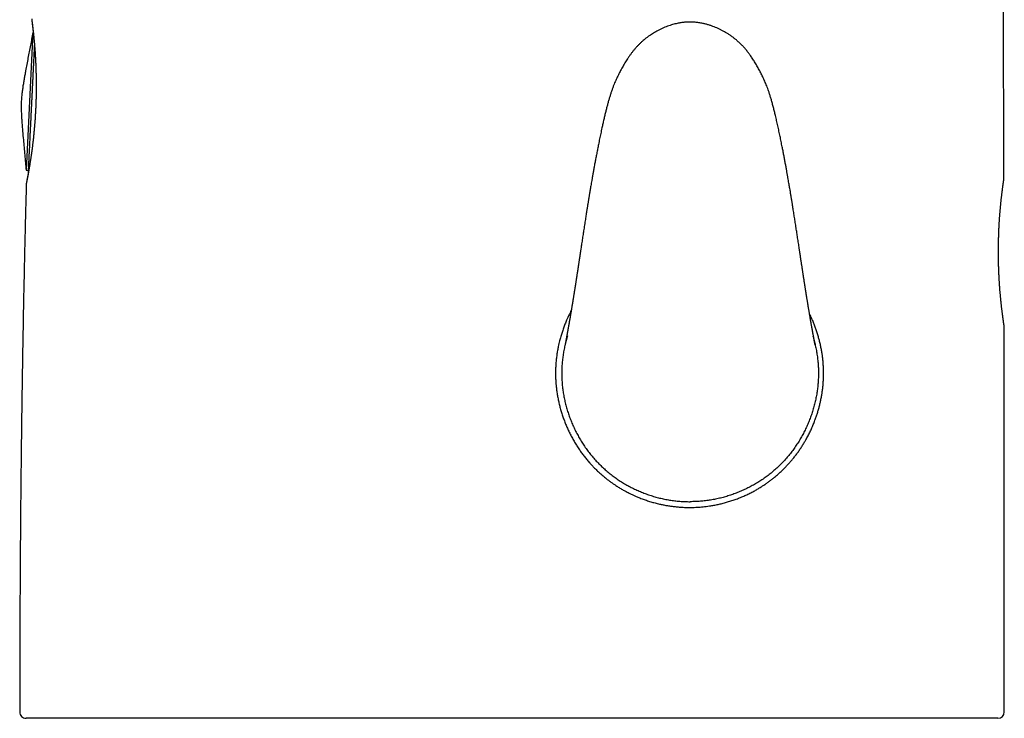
# Model space of a CAD drawing. Header units: millimetres. Extents: x 8 to 694, y 12 to 715.
# Tile 8 of 19: x 177 to 239, y 422 to 466. Entities that reach past the tile are written whole.
import ezdxf

# ---------------------------------------------------------------- set-up
doc = ezdxf.new("R2010")
doc.units = ezdxf.units.MM

msp = doc.modelspace()

# ---------------------------------------------------------------- linework, layer by layer
at = {"color": 7, "linetype": 'Continuous', "lineweight": 30}
for p, q in [((177.919, 464.984), (177.499, 456.387)), ((177.946, 464.983), (177.919, 464.984)), ((177.499, 456.387), (177.627, 456.381)), ((238.572, 455.854), (238.572, 455.854)), ((177.505, 455.52), (177.506, 455.521)), ((238.586, 446.656), (238.586, 446.656))]:
    msp.add_line(p, q, dxfattribs=at)
for centre, radius, start, end in [((177.722, 456.273), 0.1, 177.2, 208.08287), ((177.495, 422.567), 0.4, 179.98625, 269.99959), ((238.2, 422.567), 0.4, 270.0365, 359.99743)]:
    msp.add_arc(centre, radius, start, end, dxfattribs=at)
for points, knots in [([(238.572, 455.854), (238.571, 456.169), (238.57, 456.796), (238.568, 457.715), (238.566, 458.609), (238.565, 459.477), (238.563, 460.334), (238.561, 461.181), (238.559, 462.016), (238.557, 462.841), (238.555, 463.656), (238.553, 464.472), (238.551, 465.291), (238.549, 466.111), (238.547, 466.92), (238.545, 467.718), (238.542, 468.506), (238.54, 469.283), (238.538, 470.05), (238.536, 470.806), (238.533, 471.552), (238.531, 472.288), (238.529, 473.014), (238.526, 473.772), (238.523, 474.561), (238.521, 475.38), (238.518, 476.185), (238.515, 476.958), (238.512, 477.7), (238.51, 478.41), (238.507, 479.109), (238.504, 479.799), (238.501, 480.474), (238.499, 481.135), (238.496, 481.783), (238.493, 482.421), (238.49, 483.089), (238.487, 483.785), (238.484, 484.508), (238.481, 485.219), (238.477, 485.918), (238.474, 486.604), (238.471, 487.278), (238.468, 487.94), (238.464, 488.591), (238.461, 489.229), (238.458, 489.857), (238.454, 490.473), (238.451, 491.067), (238.448, 491.64), (238.445, 492.191), (238.442, 492.733), (238.439, 493.266), (238.436, 493.799), (238.433, 494.334), (238.429, 494.87), (238.426, 495.395), (238.423, 495.911), (238.42, 496.418), (238.417, 496.906), (238.414, 497.376), (238.411, 497.831), (238.408, 498.283), (238.405, 498.734), (238.398, 499.704), (238.388, 501.19), (238.374, 503.006), (238.362, 504.632), (238.35, 506.067), (238.338, 507.493), (238.326, 508.911), (238.315, 510.159), (238.304, 511.237), (238.296, 512.149), (238.287, 513.055), (238.278, 513.957), (238.268, 514.854), (238.26, 515.679), (238.251, 516.435), (238.244, 517.128), (238.236, 517.831), (238.228, 518.544), (238.219, 519.267), (238.21, 519.997), (238.201, 520.736), (238.191, 521.548), (238.18, 522.432), (238.167, 523.39), (238.154, 524.356), (238.14, 525.33), (238.126, 526.329), (238.111, 527.349), (238.095, 528.383), (238.079, 529.409), (238.063, 530.425), (238.046, 531.431), (238.029, 532.389), (238.014, 533.298), (237.998, 534.161), (237.985, 534.858), (237.975, 535.392), (237.968, 535.765), (237.962, 536.089), (237.957, 536.367), (237.952, 536.603), (237.947, 536.848), (237.942, 537.109), (237.937, 537.387), (237.931, 537.682), (237.925, 537.987), (237.918, 538.302), (237.912, 538.627), (237.904, 538.982), (237.896, 539.368), (237.888, 539.787), (237.879, 540.218), (237.869, 540.665), (237.859, 541.127), (237.849, 541.604), (237.838, 542.092), (237.827, 542.593), (237.816, 543.105), (237.804, 543.628), (237.792, 544.163), (237.779, 544.708), (237.766, 545.265), (237.753, 545.832), (237.739, 546.411), (237.725, 547), (237.711, 547.601), (237.697, 548.196), (237.683, 548.784), (237.669, 549.365), (237.654, 549.956), (237.64, 550.558), (237.628, 551.055), (237.621, 551.351), (237.618, 551.444)], [0, 0, 0, 0, 0.0098885, 0.0196531, 0.0288527, 0.0379354, 0.0469026, 0.0557556, 0.0644958, 0.0731247, 0.0816435, 0.0900537, 0.0987491, 0.1073281, 0.1157922, 0.1241429, 0.1323815, 0.1405095, 0.1485283, 0.1564392, 0.1642437, 0.171943, 0.1795385, 0.1870314, 0.1957326, 0.2042952, 0.2127213, 0.221013, 0.2285534, 0.2359823, 0.2433013, 0.2505118, 0.2576153, 0.2644892, 0.2712626, 0.2779369, 0.2845133, 0.2922167, 0.2997853, 0.3072214, 0.314527, 0.3217041, 0.3287547, 0.3356807, 0.3424842, 0.3491669, 0.3557308, 0.3621776, 0.3685091, 0.3743747, 0.3801409, 0.3858091, 0.3913805, 0.3968566, 0.4025619, 0.408163, 0.4136615, 0.4190589, 0.4243566, 0.4295561, 0.4343698, 0.439108, 0.4438322, 0.4485531, 0.4532705, 0.4742787, 0.4951835, 0.5102746, 0.5252887, 0.5402168, 0.5550503, 0.569781, 0.5793666, 0.5889028, 0.5983875, 0.6078188, 0.6171948, 0.6265514, 0.6336865, 0.6409367, 0.6482958, 0.6557575, 0.6633156, 0.6709638, 0.678696, 0.6865062, 0.696426, 0.7064479, 0.7165602, 0.7267521, 0.7370129, 0.7479278, 0.7587549, 0.7694826, 0.7801107, 0.7906392, 0.8010689, 0.8101662, 0.8191891, 0.8281392, 0.8320546, 0.8359565, 0.8398498, 0.8422188, 0.8446864, 0.8472511, 0.8499113, 0.8528897, 0.8559759, 0.859168, 0.8624641, 0.8658622, 0.8693604, 0.8736093, 0.8779915, 0.8825041, 0.8871442, 0.8920076, 0.8969982, 0.9021133, 0.9073506, 0.9127081, 0.9181839, 0.9237767, 0.9294851, 0.9353085, 0.9412466, 0.9472996, 0.953468, 0.959753, 0.9661565, 0.9721324, 0.9782121, 0.9843984, 0.9906946, 0.9971048, 1, 1, 1, 1]), ([(177.854, 465.74), (177.854, 465.74), (177.854, 465.74), (177.854, 465.738), (177.855, 465.733), (177.856, 465.726), (177.857, 465.714), (177.859, 465.699), (177.862, 465.681), (177.865, 465.659), (177.868, 465.634), (177.872, 465.606), (177.876, 465.575), (177.88, 465.541), (177.885, 465.504), (177.89, 465.464), (177.895, 465.421), (177.901, 465.375), (177.907, 465.326), (177.913, 465.274), (177.919, 465.219), (177.926, 465.162), (177.933, 465.101), (177.94, 465.038), (177.947, 464.972), (177.954, 464.904), (177.961, 464.833), (177.969, 464.76), (177.976, 464.684), (177.984, 464.605), (177.992, 464.525), (177.999, 464.441), (178.007, 464.356), (178.014, 464.268), (178.022, 464.178), (178.029, 464.085), (178.037, 463.991), (178.044, 463.894), (178.051, 463.795), (178.058, 463.695), (178.064, 463.594), (178.07, 463.49), (178.076, 463.385), (178.082, 463.278), (178.088, 463.17), (178.093, 463.06), (178.098, 462.949), (178.102, 462.836), (178.106, 462.722), (178.11, 462.607), (178.113, 462.491), (178.116, 462.374), (178.119, 462.255), (178.121, 462.136), (178.123, 462.015), (178.124, 461.895), (178.124, 461.774), (178.125, 461.653), (178.124, 461.531), (178.124, 461.408), (178.122, 461.285), (178.12, 461.161), (178.118, 461.037), (178.115, 460.913), (178.112, 460.789), (178.108, 460.665), (178.104, 460.541), (178.099, 460.417), (178.094, 460.293), (178.088, 460.169), (178.081, 460.046), (178.075, 459.923), (178.067, 459.801), (178.06, 459.679), (178.051, 459.558), (178.043, 459.437), (178.034, 459.316), (178.024, 459.197), (178.014, 459.078), (178.004, 458.96), (177.993, 458.844), (177.982, 458.729), (177.971, 458.615), (177.959, 458.502), (177.948, 458.39), (177.935, 458.28), (177.923, 458.171), (177.91, 458.064), (177.898, 457.958), (177.885, 457.853), (177.871, 457.75), (177.858, 457.649), (177.845, 457.549), (177.831, 457.451), (177.818, 457.356), (177.804, 457.263), (177.791, 457.172), (177.778, 457.083), (177.764, 456.996), (177.751, 456.911), (177.738, 456.828), (177.725, 456.748), (177.712, 456.67), (177.699, 456.594), (177.687, 456.521), (177.675, 456.451), (177.663, 456.383), (177.652, 456.318), (177.64, 456.255), (177.629, 456.195), (177.619, 456.138), (177.609, 456.084), (177.599, 456.032), (177.59, 455.983), (177.581, 455.938), (177.573, 455.895), (177.565, 455.855), (177.558, 455.818), (177.552, 455.784), (177.547, 455.761), (177.544, 455.743), (177.54, 455.726), (177.536, 455.705), (177.531, 455.683), (177.527, 455.663), (177.524, 455.647), (177.521, 455.635), (177.52, 455.626), (177.519, 455.621), (177.518, 455.619), (177.518, 455.62), (177.518, 455.62)], [0, 0, 0, 0, 0.001565, 0.005998, 0.01152, 0.017993, 0.025133, 0.032675, 0.040451, 0.048417, 0.056451, 0.064526, 0.072625, 0.080734, 0.088837, 0.096915, 0.104956, 0.112988, 0.121161, 0.129308, 0.137439, 0.145564, 0.153693, 0.161831, 0.169981, 0.178132, 0.186265, 0.194383, 0.202492, 0.2106, 0.218711, 0.226831, 0.234969, 0.243111, 0.251209, 0.259338, 0.267483, 0.275631, 0.283764, 0.291867, 0.299927, 0.307954, 0.316031, 0.324089, 0.332134, 0.340173, 0.348215, 0.356264, 0.364327, 0.372331, 0.380317, 0.38834, 0.396382, 0.404423, 0.412437, 0.420408, 0.428323, 0.436232, 0.444201, 0.452154, 0.460098, 0.46804, 0.475989, 0.483949, 0.491922, 0.499843, 0.507763, 0.5157, 0.523646, 0.531594, 0.539535, 0.547461, 0.555369, 0.563297, 0.571254, 0.579226, 0.587207, 0.595194, 0.603181, 0.611164, 0.619134, 0.627109, 0.635095, 0.643078, 0.651063, 0.659057, 0.667067, 0.675101, 0.683168, 0.691182, 0.699239, 0.707336, 0.715455, 0.723578, 0.73168, 0.739743, 0.747753, 0.75584, 0.763944, 0.772044, 0.780146, 0.788256, 0.796382, 0.80453, 0.812708, 0.820808, 0.828928, 0.837076, 0.845239, 0.853403, 0.861553, 0.869675, 0.877764, 0.885919, 0.894044, 0.90216, 0.910276, 0.918397, 0.926534, 0.934266, 0.936698, 0.940968, 0.948998, 0.956986, 0.964929, 0.972811, 0.980599, 0.988208, 0.994277, 0.999151, 1, 1, 1, 1]), ([(177.848, 465.839), (177.848, 465.838), (177.847, 465.832), (177.847, 465.822), (177.847, 465.81), (177.848, 465.8), (177.848, 465.792), (177.848, 465.786), (177.849, 465.78), (177.849, 465.775), (177.85, 465.77), (177.85, 465.765), (177.851, 465.761), (177.851, 465.754), (177.852, 465.746), (177.854, 465.734), (177.856, 465.718), (177.858, 465.7), (177.861, 465.678), (177.864, 465.654), (177.867, 465.627), (177.871, 465.597), (177.875, 465.564), (177.879, 465.527), (177.884, 465.488), (177.889, 465.446), (177.894, 465.401), (177.9, 465.353), (177.906, 465.303), (177.912, 465.25), (177.918, 465.194), (177.925, 465.135), (177.932, 465.073), (177.937, 465.022), (177.941, 464.991), (177.942, 464.983)], [0, 0, 0, 0, 0.001296, 0.006757, 0.011432, 0.015745, 0.020091, 0.024769, 0.030155, 0.036733, 0.045148, 0.056373, 0.072078, 0.095838, 0.134744, 0.180961, 0.225214, 0.272108, 0.317669, 0.362553, 0.406981, 0.451048, 0.495445, 0.540027, 0.584617, 0.629192, 0.673699, 0.718081, 0.762278, 0.806233, 0.850301, 0.894755, 0.939094, 0.98337, 1, 1, 1, 1]), ([(218.972, 465.643), (218.949, 465.643), (218.906, 465.642), (218.846, 465.641), (218.797, 465.639), (218.754, 465.636), (218.714, 465.634), (218.657, 465.629), (218.585, 465.622), (218.492, 465.611), (218.392, 465.597), (218.28, 465.578), (218.157, 465.553), (218.022, 465.522), (217.877, 465.482), (217.725, 465.435), (217.566, 465.38), (217.399, 465.315), (217.23, 465.242), (217.063, 465.163), (216.906, 465.081), (216.759, 464.998), (216.621, 464.915), (216.485, 464.827), (216.35, 464.733), (216.218, 464.635), (216.096, 464.536), (215.972, 464.429), (215.848, 464.313), (215.722, 464.187), (215.603, 464.058), (215.487, 463.923), (215.375, 463.784), (215.266, 463.64), (215.159, 463.491), (215.035, 463.307), (214.896, 463.086), (214.744, 462.824), (214.597, 462.551), (214.48, 462.32), (214.39, 462.132), (214.324, 461.987), (214.258, 461.834), (214.192, 461.671), (214.126, 461.496), (214.062, 461.313), (213.999, 461.124), (213.938, 460.929), (213.878, 460.723), (213.818, 460.507), (213.758, 460.281), (213.698, 460.045), (213.639, 459.8), (213.58, 459.548), (213.521, 459.291), (213.458, 459.004), (213.39, 458.687), (213.318, 458.345), (213.253, 458.021), (213.192, 457.716), (213.137, 457.433), (213.085, 457.158), (213.035, 456.892), (212.988, 456.637), (212.944, 456.394), (212.903, 456.165), (212.864, 455.948), (212.83, 455.752), (212.8, 455.578), (212.774, 455.424), (212.749, 455.279), (212.726, 455.144), (212.705, 455.019), (212.686, 454.907), (212.67, 454.805), (212.655, 454.716), (212.642, 454.636), (212.63, 454.564), (212.619, 454.497), (212.608, 454.428), (212.595, 454.351), (212.581, 454.262), (212.565, 454.164), (212.548, 454.058), (212.53, 453.944), (212.51, 453.822), (212.489, 453.689), (212.467, 453.545), (212.442, 453.391), (212.417, 453.227), (212.39, 453.053), (212.361, 452.87), (212.334, 452.694), (212.309, 452.528), (212.285, 452.373), (212.26, 452.212), (212.235, 452.047), (212.21, 451.882), (212.185, 451.719), (212.162, 451.562), (212.143, 451.438), (212.129, 451.349), (212.121, 451.295), (212.115, 451.252), (212.11, 451.221), (212.106, 451.195), (212.102, 451.168), (212.097, 451.135), (212.091, 451.094), (212.083, 451.044), (212.075, 450.988), (212.066, 450.928), (212.057, 450.868), (212.048, 450.81), (212.039, 450.755), (212.029, 450.683), (212.016, 450.599), (212.001, 450.501), (211.989, 450.425), (211.981, 450.368), (211.976, 450.333), (211.971, 450.305), (211.967, 450.28), (211.963, 450.249), (211.957, 450.209), (211.949, 450.157), (211.94, 450.097), (211.93, 450.031), (211.919, 449.96), (211.907, 449.884), (211.897, 449.817), (211.888, 449.761), (211.882, 449.72), (211.877, 449.686), (211.873, 449.661), (211.87, 449.644), (211.868, 449.628), (211.865, 449.609), (211.861, 449.583), (211.853, 449.534), (211.843, 449.467), (211.831, 449.388), (211.821, 449.322), (211.812, 449.268), (211.805, 449.224), (211.799, 449.184), (211.794, 449.15), (211.789, 449.117), (211.783, 449.081), (211.776, 449.037), (211.767, 448.984), (211.758, 448.923), (211.749, 448.864), (211.74, 448.808), (211.732, 448.758), (211.725, 448.715), (211.718, 448.67), (211.709, 448.617), (211.699, 448.551), (211.687, 448.476), (211.674, 448.4), (211.662, 448.324), (211.65, 448.252), (211.639, 448.181), (211.627, 448.113), (211.618, 448.056), (211.61, 448.009), (211.604, 447.971), (211.598, 447.932), (211.59, 447.889), (211.582, 447.837), (211.572, 447.777), (211.561, 447.711), (211.55, 447.646), (211.539, 447.581), (211.528, 447.517), (211.517, 447.453), (211.506, 447.388), (211.496, 447.325), (211.486, 447.269), (211.478, 447.223), (211.471, 447.184), (211.465, 447.149), (211.459, 447.115), (211.453, 447.079), (211.446, 447.038), (211.438, 446.989), (211.428, 446.936), (211.419, 446.881), (211.409, 446.827), (211.401, 446.779), (211.393, 446.733), (211.384, 446.686), (211.375, 446.634), (211.365, 446.579), (211.356, 446.527), (211.348, 446.481), (211.34, 446.435), (211.331, 446.387), (211.321, 446.334), (211.312, 446.282), (211.303, 446.234), (211.296, 446.192), (211.288, 446.151), (211.281, 446.111), (211.273, 446.068), (211.265, 446.024), (211.257, 445.981), (211.249, 445.939), (211.241, 445.897), (211.235, 445.863), (211.23, 445.836), (211.226, 445.819), (211.223, 445.802), (211.22, 445.783), (211.216, 445.764), (211.213, 445.746), (211.21, 445.731), (211.207, 445.719), (211.205, 445.705), (211.202, 445.689), (211.199, 445.674), (211.196, 445.659), (211.194, 445.647), (211.191, 445.634), (211.189, 445.621), (211.186, 445.606), (211.183, 445.591), (211.18, 445.579), (211.178, 445.569), (211.177, 445.56), (211.175, 445.551), (211.173, 445.543), (211.172, 445.534), (211.17, 445.526), (211.169, 445.519), (211.167, 445.513), (211.166, 445.508), (211.165, 445.502), (211.164, 445.496), (211.163, 445.493), (211.163, 445.49), (211.163, 445.49), (211.163, 445.49)], [0, 0, 0, 0, 0.002841, 0.00522, 0.007139, 0.008792, 0.010415, 0.012008, 0.015649, 0.019131, 0.023334, 0.027902, 0.032828, 0.038493, 0.044546, 0.050971, 0.057747, 0.064849, 0.072553, 0.079985, 0.087106, 0.093905, 0.100383, 0.106566, 0.113511, 0.120124, 0.126441, 0.132493, 0.139855, 0.146934, 0.154001, 0.161113, 0.168298, 0.175574, 0.182948, 0.19042, 0.202368, 0.214568, 0.227017, 0.239711, 0.245884, 0.252257, 0.258925, 0.265988, 0.273543, 0.281507, 0.28937, 0.297604, 0.30623, 0.315257, 0.324684, 0.334505, 0.344681, 0.355132, 0.365778, 0.376546, 0.390719, 0.40485, 0.418816, 0.430716, 0.442348, 0.453654, 0.464585, 0.475095, 0.48497, 0.494369, 0.503262, 0.511628, 0.518319, 0.524627, 0.530544, 0.53606, 0.541167, 0.545859, 0.549897, 0.553555, 0.556831, 0.55974, 0.562393, 0.565008, 0.568182, 0.571846, 0.575841, 0.580169, 0.58483, 0.589825, 0.595154, 0.601096, 0.607404, 0.614096, 0.621185, 0.628668, 0.636536, 0.642687, 0.649046, 0.65561, 0.662373, 0.669278, 0.67597, 0.682382, 0.688508, 0.691158, 0.693362, 0.695123, 0.696441, 0.697254, 0.698317, 0.69969, 0.701372, 0.703405, 0.705756, 0.708311, 0.710784, 0.71316, 0.715439, 0.717622, 0.721929, 0.725882, 0.729666, 0.731387, 0.73285, 0.733958, 0.734869, 0.735992, 0.737762, 0.739906, 0.742413, 0.745157, 0.748093, 0.751218, 0.754529, 0.756424, 0.758191, 0.759624, 0.760725, 0.761248, 0.76182, 0.762636, 0.763695, 0.764989, 0.768793, 0.772092, 0.774895, 0.776992, 0.778837, 0.780485, 0.781939, 0.783202, 0.784562, 0.786455, 0.788781, 0.791338, 0.794058, 0.796307, 0.798477, 0.800301, 0.801778, 0.804209, 0.80704, 0.810244, 0.81379, 0.816817, 0.819988, 0.823087, 0.826036, 0.828789, 0.830616, 0.832143, 0.833777, 0.835667, 0.83777, 0.840656, 0.843628, 0.846504, 0.849372, 0.852294, 0.855174, 0.858031, 0.861238, 0.86373, 0.865836, 0.867623, 0.869226, 0.870705, 0.872402, 0.87437, 0.876568, 0.879306, 0.88204, 0.884682, 0.887159, 0.889273, 0.891533, 0.894279, 0.897267, 0.900044, 0.902429, 0.904735, 0.907461, 0.910474, 0.913517, 0.916367, 0.918911, 0.921181, 0.923805, 0.92672, 0.929362, 0.932338, 0.935521, 0.938253, 0.941708, 0.943256, 0.944546, 0.945938, 0.947506, 0.949296, 0.951002, 0.952334, 0.953502, 0.954761, 0.956407, 0.958322, 0.959895, 0.961165, 0.962732, 0.964447, 0.966487, 0.968845, 0.970813, 0.972411, 0.973938, 0.975496, 0.977222, 0.979306, 0.981419, 0.983374, 0.985041, 0.986764, 0.989379, 0.992119, 0.995271, 0.997806, 1, 1, 1, 1]), ([(226.782, 445.49), (226.782, 445.49), (226.782, 445.49), (226.782, 445.492), (226.781, 445.495), (226.78, 445.499), (226.779, 445.503), (226.779, 445.506), (226.778, 445.511), (226.777, 445.515), (226.776, 445.521), (226.774, 445.528), (226.773, 445.536), (226.771, 445.544), (226.77, 445.551), (226.768, 445.559), (226.767, 445.565), (226.765, 445.573), (226.764, 445.582), (226.762, 445.592), (226.759, 445.605), (226.757, 445.617), (226.754, 445.629), (226.752, 445.641), (226.75, 445.654), (226.747, 445.67), (226.743, 445.688), (226.74, 445.704), (226.737, 445.718), (226.735, 445.73), (226.732, 445.744), (226.729, 445.76), (226.726, 445.777), (226.723, 445.794), (226.72, 445.81), (226.717, 445.824), (226.715, 445.839), (226.709, 445.868), (226.702, 445.907), (226.691, 445.963), (226.682, 446.016), (226.671, 446.075), (226.661, 446.125), (226.653, 446.169), (226.647, 446.206), (226.639, 446.247), (226.631, 446.292), (226.622, 446.34), (226.613, 446.389), (226.605, 446.437), (226.597, 446.483), (226.588, 446.53), (226.579, 446.583), (226.568, 446.64), (226.559, 446.695), (226.549, 446.747), (226.541, 446.797), (226.531, 446.85), (226.522, 446.905), (226.512, 446.96), (226.503, 447.014), (226.494, 447.064), (226.487, 447.107), (226.479, 447.149), (226.472, 447.195), (226.462, 447.251), (226.451, 447.317), (226.439, 447.387), (226.427, 447.456), (226.415, 447.527), (226.402, 447.602), (226.389, 447.682), (226.375, 447.763), (226.363, 447.834), (226.354, 447.893), (226.346, 447.937), (226.34, 447.978), (226.333, 448.018), (226.325, 448.064), (226.317, 448.116), (226.305, 448.189), (226.29, 448.28), (226.273, 448.386), (226.259, 448.471), (226.249, 448.534), (226.242, 448.576), (226.236, 448.616), (226.23, 448.652), (226.224, 448.689), (226.218, 448.729), (226.21, 448.776), (226.202, 448.828), (226.194, 448.88), (226.186, 448.931), (226.177, 448.983), (226.169, 449.034), (226.162, 449.08), (226.156, 449.119), (226.15, 449.154), (226.144, 449.193), (226.138, 449.236), (226.13, 449.286), (226.121, 449.344), (226.112, 449.398), (226.105, 449.444), (226.1, 449.48), (226.094, 449.519), (226.088, 449.558), (226.082, 449.593), (226.078, 449.621), (226.075, 449.642), (226.072, 449.661), (226.068, 449.683), (226.064, 449.714), (226.058, 449.751), (226.052, 449.792), (226.045, 449.834), (226.039, 449.875), (226.031, 449.926), (226.022, 449.987), (226.011, 450.056), (226.002, 450.12), (225.993, 450.177), (225.986, 450.223), (225.981, 450.258), (225.977, 450.285), (225.973, 450.31), (225.968, 450.34), (225.96, 450.393), (225.948, 450.471), (225.933, 450.571), (225.917, 450.68), (225.902, 450.777), (225.889, 450.86), (225.879, 450.927), (225.869, 450.993), (225.86, 451.055), (225.852, 451.108), (225.845, 451.151), (225.84, 451.184), (225.836, 451.213), (225.832, 451.242), (225.826, 451.279), (225.819, 451.326), (225.81, 451.382), (225.801, 451.446), (225.786, 451.542), (225.767, 451.67), (225.742, 451.831), (225.717, 451.997), (225.692, 452.162), (225.667, 452.324), (225.643, 452.482), (225.62, 452.634), (225.595, 452.792), (225.57, 452.957), (225.544, 453.126), (225.519, 453.286), (225.495, 453.438), (225.471, 453.592), (225.446, 453.748), (225.421, 453.904), (225.399, 454.047), (225.38, 454.163), (225.365, 454.256), (225.354, 454.326), (225.343, 454.39), (225.334, 454.447), (225.324, 454.505), (225.314, 454.57), (225.301, 454.647), (225.287, 454.734), (225.271, 454.831), (225.253, 454.939), (225.234, 455.055), (225.213, 455.177), (225.191, 455.307), (225.168, 455.445), (225.142, 455.591), (225.114, 455.757), (225.081, 455.943), (225.044, 456.151), (225.005, 456.369), (224.964, 456.599), (224.92, 456.837), (224.874, 457.082), (224.826, 457.334), (224.776, 457.593), (224.721, 457.875), (224.66, 458.18), (224.593, 458.506), (224.524, 458.833), (224.453, 459.16), (224.38, 459.483), (224.31, 459.784), (224.243, 460.062), (224.178, 460.313), (224.114, 460.554), (224.05, 460.783), (223.985, 460.999), (223.92, 461.205), (223.855, 461.394), (223.792, 461.567), (223.731, 461.726), (223.67, 461.874), (223.608, 462.015), (223.547, 462.148), (223.463, 462.323), (223.355, 462.537), (223.22, 462.789), (223.08, 463.034), (222.934, 463.27), (222.79, 463.486), (222.649, 463.681), (222.513, 463.857), (222.371, 464.026), (222.222, 464.188), (222.066, 464.344), (221.909, 464.485), (221.753, 464.614), (221.597, 464.732), (221.432, 464.846), (221.269, 464.949), (221.112, 465.04), (220.96, 465.122), (220.801, 465.202), (220.638, 465.276), (220.473, 465.344), (220.305, 465.407), (220.131, 465.464), (219.949, 465.516), (219.783, 465.555), (219.637, 465.583), (219.517, 465.603), (219.404, 465.618), (219.305, 465.628), (219.22, 465.635), (219.142, 465.639), (219.06, 465.642), (219.003, 465.643), (218.972, 465.643)], [0, 0, 0, 0, 0.0020976, 0.0046281, 0.0070447, 0.0092114, 0.0108014, 0.0123404, 0.0139865, 0.0155568, 0.0172016, 0.0190826, 0.0210441, 0.022951, 0.0245286, 0.0258008, 0.0270424, 0.0283121, 0.029669, 0.0313619, 0.0332991, 0.0350173, 0.0366439, 0.038054, 0.0395135, 0.0412425, 0.0434954, 0.0451634, 0.0464346, 0.0476054, 0.0488042, 0.0503065, 0.0519864, 0.0534115, 0.0546778, 0.0558426, 0.0569655, 0.0583378, 0.0625835, 0.0660326, 0.0702849, 0.0736271, 0.0776062, 0.0797979, 0.0819393, 0.084365, 0.0870392, 0.089833, 0.0925908, 0.0953434, 0.0976651, 0.1001024, 0.102933, 0.1059736, 0.10897, 0.1113554, 0.1138807, 0.1164409, 0.1191353, 0.1218906, 0.1245461, 0.1269143, 0.1289453, 0.1306578, 0.1328177, 0.1353628, 0.1385618, 0.1419355, 0.1449309, 0.1479539, 0.1515517, 0.155078, 0.1587202, 0.1622992, 0.1644976, 0.1664523, 0.1681247, 0.1697771, 0.1717841, 0.1740967, 0.1765246, 0.181238, 0.1859014, 0.1901794, 0.1921328, 0.1939545, 0.1956336, 0.1971649, 0.1985844, 0.2002958, 0.2022809, 0.2045736, 0.2068242, 0.2089723, 0.211016, 0.2134094, 0.2153613, 0.2168443, 0.2182367, 0.2198571, 0.2216731, 0.2237156, 0.226115, 0.2289608, 0.2303826, 0.2318963, 0.2335027, 0.2352027, 0.2367716, 0.2379312, 0.2387099, 0.2393715, 0.2402363, 0.241533, 0.243122, 0.2449003, 0.2466389, 0.2483292, 0.2499707, 0.25302, 0.2558794, 0.2585455, 0.2609203, 0.262924, 0.2642358, 0.2653148, 0.2662225, 0.2673984, 0.2689297, 0.2728528, 0.2769536, 0.2813752, 0.286269, 0.288895, 0.2916413, 0.2944816, 0.2970463, 0.2992158, 0.3009875, 0.3023595, 0.3033414, 0.3044778, 0.3060005, 0.307911, 0.3102111, 0.3128896, 0.3157135, 0.3220427, 0.328651, 0.3355272, 0.3423514, 0.3489782, 0.355402, 0.361618, 0.3676221, 0.374864, 0.3817593, 0.3883033, 0.3944938, 0.4003509, 0.4072136, 0.4135662, 0.4194092, 0.4247442, 0.4278383, 0.4307329, 0.4333855, 0.4356828, 0.4376642, 0.4404931, 0.4436191, 0.4471657, 0.4511423, 0.4555444, 0.4603668, 0.4652927, 0.4705803, 0.4762227, 0.4822125, 0.4885412, 0.496557, 0.5050575, 0.5140236, 0.5234302, 0.5332487, 0.5432617, 0.5536067, 0.5642455, 0.5751356, 0.5883619, 0.6017881, 0.6153141, 0.628828, 0.6422048, 0.6553057, 0.6661994, 0.6766803, 0.6867074, 0.6962735, 0.7053819, 0.7140475, 0.7222982, 0.7295291, 0.7363631, 0.7428084, 0.7489461, 0.7548548, 0.7606103, 0.7722928, 0.7838168, 0.7951772, 0.8063702, 0.8173957, 0.8264593, 0.8354149, 0.8442803, 0.8531052, 0.8619482, 0.8709049, 0.8785762, 0.8864238, 0.8944878, 0.9028085, 0.9095527, 0.9164846, 0.9236249, 0.931044, 0.9380238, 0.9452195, 0.9526243, 0.9602326, 0.9680067, 0.9732237, 0.9781294, 0.9827165, 0.9869789, 0.9900963, 0.993062, 0.9963287, 1, 1, 1, 1]), ([(177.919, 464.984), (177.868, 464.719), (177.765, 464.189), (177.613, 463.394), (177.496, 462.775), (177.415, 462.33), (177.368, 462.062), (177.322, 461.793), (177.28, 461.524), (177.242, 461.254), (177.211, 460.983), (177.199, 460.802), (177.194, 460.711)], [0, 0, 0, 0, 0.186668, 0.373337, 0.560005, 0.622863, 0.68572, 0.748578, 0.811438, 0.8743, 0.937149, 1, 1, 1, 1]), ([(178.013, 464.279), (178.013, 464.265), (178.01, 464.207), (178.004, 464.097), (177.997, 463.95), (177.99, 463.804), (177.983, 463.662), (177.977, 463.526), (177.97, 463.385), (177.962, 463.239), (177.956, 463.104), (177.95, 462.981), (177.945, 462.872), (177.939, 462.761), (177.934, 462.648), (177.928, 462.534), (177.922, 462.418), (177.915, 462.266), (177.906, 462.077), (177.895, 461.85), (177.883, 461.621), (177.872, 461.389), (177.861, 461.154), (177.849, 460.918), (177.837, 460.681), (177.826, 460.446), (177.815, 460.214), (177.803, 459.985), (177.794, 459.793), (177.786, 459.64), (177.781, 459.522), (177.775, 459.405), (177.769, 459.289), (177.764, 459.174), (177.757, 459.042), (177.75, 458.895), (177.742, 458.734), (177.734, 458.576), (177.727, 458.421), (177.719, 458.256), (177.71, 458.083), (177.702, 457.903), (177.693, 457.731), (177.686, 457.577), (177.679, 457.44), (177.673, 457.32), (177.667, 457.206), (177.662, 457.097), (177.658, 457.005), (177.654, 456.927), (177.651, 456.862), (177.648, 456.8), (177.645, 456.742), (177.642, 456.687), (177.639, 456.635), (177.636, 456.572), (177.633, 456.503), (177.63, 456.434), (177.627, 456.377), (177.625, 456.332), (177.623, 456.301), (177.622, 456.281), (177.622, 456.279), (177.622, 456.278)], [0, 0, 0, 0, 0.007104, 0.027471, 0.04785, 0.068295, 0.084628, 0.100927, 0.11722, 0.133534, 0.149898, 0.161325, 0.172732, 0.184129, 0.195525, 0.206929, 0.218352, 0.229802, 0.251241, 0.272528, 0.293725, 0.314894, 0.336099, 0.357401, 0.378863, 0.399875, 0.42074, 0.441516, 0.462261, 0.473137, 0.484029, 0.494946, 0.505897, 0.516888, 0.52793, 0.543922, 0.559881, 0.575835, 0.59181, 0.607832, 0.628241, 0.648608, 0.668986, 0.689432, 0.705765, 0.722064, 0.738356, 0.754671, 0.771035, 0.782462, 0.793869, 0.805266, 0.816662, 0.828066, 0.839489, 0.850939, 0.872378, 0.893665, 0.914862, 0.936031, 0.957236, 0.978538, 1, 1, 1, 1]), ([(177.194, 460.711), (177.19, 460.62), (177.184, 460.439), (177.188, 460.167), (177.2, 459.895), (177.216, 459.624), (177.241, 459.265), (177.277, 458.82), (177.335, 458.148), (177.41, 457.337), (177.469, 456.704), (177.499, 456.387)], [0, 0, 0, 0, 0.062714, 0.125426, 0.188151, 0.250873, 0.313594, 0.436795, 0.559996, 0.779998, 1, 1, 1, 1]), ([(177.632, 456.232), (177.632, 456.23), (177.627, 456.207), (177.62, 456.166), (177.61, 456.109), (177.6, 456.056), (177.591, 456.005), (177.582, 455.958), (177.573, 455.913), (177.566, 455.871), (177.558, 455.833), (177.551, 455.797), (177.545, 455.764), (177.539, 455.734), (177.534, 455.707), (177.529, 455.682), (177.525, 455.661), (177.522, 455.642), (177.519, 455.626), (177.516, 455.613), (177.514, 455.603), (177.513, 455.596), (177.512, 455.59), (177.511, 455.585), (177.51, 455.58), (177.51, 455.574), (177.509, 455.567), (177.508, 455.558), (177.507, 455.547), (177.506, 455.535), (177.505, 455.525), (177.505, 455.52)], [0, 0, 0, 0, 0.006123, 0.055074, 0.104213, 0.153441, 0.202652, 0.251728, 0.300583, 0.349288, 0.398179, 0.447031, 0.495907, 0.544869, 0.594012, 0.643467, 0.693431, 0.744204, 0.79393, 0.845119, 0.899864, 0.928939, 0.947472, 0.957521, 0.965626, 0.972242, 0.977918, 0.98317, 0.988378, 0.993985, 1, 1, 1, 1]), ([(238.397, 454.449), (238.4, 454.473), (238.405, 454.524), (238.414, 454.6), (238.423, 454.679), (238.431, 454.755), (238.44, 454.829), (238.449, 454.901), (238.457, 454.971), (238.465, 455.037), (238.473, 455.101), (238.481, 455.162), (238.489, 455.22), (238.496, 455.276), (238.503, 455.329), (238.51, 455.38), (238.517, 455.427), (238.523, 455.472), (238.529, 455.514), (238.534, 455.553), (238.539, 455.589), (238.544, 455.622), (238.548, 455.653), (238.552, 455.68), (238.556, 455.704), (238.559, 455.725), (238.561, 455.743), (238.563, 455.759), (238.565, 455.772), (238.567, 455.781), (238.568, 455.789), (238.568, 455.794), (238.569, 455.8), (238.569, 455.805), (238.57, 455.811), (238.571, 455.819), (238.571, 455.828), (238.572, 455.839), (238.572, 455.848), (238.572, 455.854), (238.572, 455.854)], [0, 0, 0, 0, 0.027972, 0.060928, 0.094163, 0.127537, 0.161002, 0.19451, 0.228006, 0.261432, 0.294741, 0.327896, 0.361131, 0.394338, 0.427707, 0.461196, 0.494764, 0.528371, 0.56198, 0.595549, 0.629058, 0.6625, 0.696132, 0.729574, 0.763027, 0.796565, 0.830326, 0.864569, 0.899902, 0.938403, 0.954613, 0.965651, 0.972806, 0.978574, 0.98331, 0.98741, 0.991245, 0.99507, 0.999232, 1, 1, 1, 1]), ([(177.505, 455.521), (177.498, 455.263), (177.483, 454.704), (177.461, 453.838), (177.438, 452.921), (177.416, 451.991), (177.394, 451.047), (177.374, 450.138), (177.355, 449.263), (177.338, 448.424), (177.322, 447.575), (177.306, 446.715), (177.29, 445.851), (177.275, 444.981), (177.261, 444.107), (177.247, 443.222), (177.233, 442.321), (177.22, 441.403), (177.208, 440.467), (177.196, 439.521), (177.184, 438.563), (177.174, 437.593), (177.164, 436.612), (177.154, 435.619), (177.145, 434.615), (177.137, 433.598), (177.13, 432.569), (177.123, 431.528), (177.117, 430.475), (177.111, 429.409), (177.107, 428.36), (177.103, 427.33), (177.1, 426.319), (177.098, 425.297), (177.096, 424.264), (177.095, 423.353), (177.095, 422.786), (177.095, 422.568)], [0, 0, 0, 0, 0.023495, 0.05095, 0.078792, 0.107027, 0.13566, 0.164697, 0.189856, 0.215317, 0.241084, 0.26716, 0.29355, 0.319776, 0.346312, 0.373159, 0.400323, 0.42837, 0.456753, 0.485476, 0.514544, 0.54396, 0.573727, 0.603851, 0.634334, 0.665182, 0.696398, 0.727986, 0.759952, 0.792298, 0.82503, 0.855376, 0.886053, 0.917065, 0.948414, 0.980105, 1, 1, 1, 1]), ([(238.397, 448.156), (238.395, 448.177), (238.39, 448.226), (238.382, 448.306), (238.373, 448.394), (238.364, 448.484), (238.356, 448.576), (238.348, 448.67), (238.339, 448.766), (238.331, 448.865), (238.323, 448.965), (238.315, 449.067), (238.308, 449.171), (238.301, 449.276), (238.294, 449.382), (238.287, 449.489), (238.281, 449.597), (238.275, 449.706), (238.27, 449.817), (238.264, 449.93), (238.26, 450.044), (238.255, 450.16), (238.251, 450.276), (238.247, 450.394), (238.244, 450.511), (238.241, 450.629), (238.239, 450.747), (238.237, 450.866), (238.235, 450.985), (238.234, 451.105), (238.234, 451.225), (238.234, 451.346), (238.234, 451.466), (238.235, 451.586), (238.236, 451.706), (238.238, 451.825), (238.24, 451.944), (238.243, 452.062), (238.246, 452.179), (238.25, 452.296), (238.254, 452.412), (238.258, 452.527), (238.263, 452.64), (238.268, 452.753), (238.273, 452.864), (238.279, 452.974), (238.285, 453.083), (238.292, 453.191), (238.299, 453.298), (238.306, 453.402), (238.313, 453.505), (238.32, 453.605), (238.328, 453.704), (238.336, 453.801), (238.344, 453.896), (238.352, 453.99), (238.361, 454.081), (238.369, 454.171), (238.378, 454.259), (238.386, 454.344), (238.393, 454.408), (238.397, 454.442), (238.397, 454.449)], [0, 0, 0, 0, 0.012567, 0.029252, 0.045952, 0.062681, 0.079208, 0.095794, 0.112488, 0.129267, 0.146108, 0.162986, 0.179878, 0.196752, 0.213582, 0.230341, 0.247069, 0.263811, 0.28068, 0.297656, 0.314716, 0.331839, 0.349001, 0.366177, 0.383339, 0.400458, 0.417514, 0.434548, 0.451766, 0.468983, 0.486213, 0.503473, 0.520789, 0.537996, 0.555282, 0.572575, 0.589782, 0.606851, 0.624037, 0.64123, 0.658341, 0.67539, 0.692396, 0.709376, 0.72635, 0.743334, 0.760342, 0.777392, 0.79442, 0.811322, 0.828147, 0.844912, 0.861636, 0.878337, 0.895033, 0.911738, 0.928468, 0.945241, 0.962073, 0.978824, 0.995524, 1, 1, 1, 1]), ([(238.586, 446.656), (238.586, 446.657), (238.586, 446.663), (238.586, 446.671), (238.585, 446.682), (238.585, 446.691), (238.584, 446.698), (238.584, 446.704), (238.583, 446.709), (238.582, 446.714), (238.582, 446.719), (238.581, 446.724), (238.58, 446.73), (238.579, 446.738), (238.578, 446.749), (238.575, 446.764), (238.573, 446.783), (238.57, 446.804), (238.566, 446.828), (238.562, 446.855), (238.558, 446.884), (238.553, 446.917), (238.548, 446.952), (238.543, 446.99), (238.537, 447.031), (238.531, 447.076), (238.524, 447.123), (238.517, 447.173), (238.51, 447.225), (238.503, 447.281), (238.495, 447.339), (238.487, 447.4), (238.478, 447.464), (238.47, 447.53), (238.462, 447.598), (238.453, 447.669), (238.444, 447.743), (238.435, 447.819), (238.426, 447.897), (238.417, 447.978), (238.408, 448.061), (238.401, 448.12), (238.398, 448.153), (238.397, 448.156)], [0, 0, 0, 0, 0.000805, 0.004629, 0.008066, 0.011426, 0.014969, 0.01894, 0.023685, 0.02964, 0.037327, 0.047881, 0.06327, 0.088934, 0.122617, 0.155206, 0.189803, 0.223227, 0.256127, 0.288723, 0.321087, 0.353236, 0.385165, 0.416871, 0.449349, 0.481673, 0.513929, 0.546168, 0.578429, 0.610764, 0.64293, 0.675228, 0.707547, 0.739737, 0.771718, 0.803697, 0.835851, 0.867967, 0.900078, 0.932215, 0.964474, 0.996471, 1, 1, 1, 1]), ([(211.548, 447.632), (211.498, 447.535), (211.397, 447.337), (211.268, 447.052), (211.155, 446.779), (211.059, 446.522), (210.971, 446.262), (210.891, 445.999), (210.827, 445.765), (210.778, 445.561), (210.734, 445.358), (210.688, 445.124), (210.646, 444.859), (210.612, 444.592), (210.587, 444.323), (210.571, 444.051), (210.564, 443.777), (210.566, 443.504), (210.577, 443.26), (210.592, 443.046), (210.612, 442.833), (210.641, 442.592), (210.683, 442.322), (210.734, 442.055), (210.793, 441.789), (210.861, 441.523), (210.939, 441.258), (211.025, 440.994), (211.12, 440.733), (211.223, 440.475), (211.334, 440.219), (211.455, 439.966), (211.584, 439.716), (211.721, 439.471), (211.866, 439.23), (212.017, 438.997), (212.173, 438.774), (212.333, 438.558), (212.499, 438.348), (212.654, 438.166), (212.794, 438.01), (212.936, 437.859), (213.1, 437.693), (213.29, 437.514), (213.484, 437.341), (213.619, 437.23), (213.686, 437.175)], [0, 0, 0, 0, 0.028425, 0.057499, 0.081201, 0.104921, 0.128648, 0.152368, 0.17607, 0.191362, 0.206655, 0.22985, 0.253057, 0.276264, 0.299459, 0.323069, 0.346694, 0.370318, 0.393929, 0.409868, 0.425808, 0.449298, 0.472807, 0.496323, 0.519833, 0.543324, 0.567291, 0.591276, 0.615268, 0.639253, 0.66322, 0.687524, 0.711849, 0.73618, 0.760504, 0.784808, 0.80804, 0.831285, 0.85453, 0.877761, 0.893432, 0.909104, 0.93179, 0.954476, 0.977238, 1, 1, 1, 1]), ([(224.189, 437.172), (224.27, 437.238), (224.43, 437.37), (224.662, 437.581), (224.866, 437.779), (225.043, 437.964), (225.195, 438.132), (225.344, 438.306), (225.489, 438.486), (225.631, 438.672), (225.77, 438.864), (225.904, 439.063), (226.035, 439.269), (226.17, 439.495), (226.304, 439.736), (226.435, 439.992), (226.556, 440.248), (226.668, 440.509), (226.767, 440.759), (226.852, 440.997), (226.926, 441.222), (226.994, 441.45), (227.057, 441.682), (227.113, 441.917), (227.162, 442.155), (227.205, 442.397), (227.242, 442.641), (227.271, 442.889), (227.292, 443.14), (227.306, 443.394), (227.312, 443.649), (227.31, 443.902), (227.3, 444.153), (227.283, 444.401), (227.258, 444.649), (227.225, 444.896), (227.185, 445.143), (227.137, 445.389), (227.082, 445.633), (227.02, 445.875), (226.951, 446.117), (226.874, 446.358), (226.791, 446.595), (226.702, 446.828), (226.598, 447.077), (226.508, 447.279), (226.446, 447.401), (226.431, 447.431)], [0, 0, 0, 0, 0.029907, 0.059823, 0.089729, 0.111149, 0.132572, 0.153991, 0.175821, 0.197656, 0.219486, 0.241898, 0.264314, 0.286726, 0.314058, 0.339291, 0.364541, 0.389789, 0.415019, 0.435577, 0.456153, 0.476733, 0.497306, 0.51786, 0.538628, 0.559411, 0.580193, 0.600958, 0.62216, 0.643382, 0.664604, 0.685804, 0.706584, 0.727383, 0.748184, 0.768966, 0.790173, 0.811397, 0.832622, 0.853832, 0.875685, 0.897558, 0.91944, 0.941318, 0.963175, 0.991012, 1, 1, 1, 1]), ([(238.6, 422.567), (238.6, 422.795), (238.6, 423.379), (238.6, 424.317), (238.6, 425.377), (238.6, 426.426), (238.6, 427.465), (238.599, 428.493), (238.599, 429.544), (238.599, 430.617), (238.598, 431.712), (238.598, 432.794), (238.597, 433.865), (238.596, 434.923), (238.596, 435.97), (238.595, 437.005), (238.594, 438.028), (238.594, 439.039), (238.593, 440.034), (238.592, 441.011), (238.591, 441.972), (238.59, 442.922), (238.589, 443.867), (238.588, 444.807), (238.587, 445.737), (238.586, 446.353), (238.586, 446.656)], [0, 0, 0, 0, 0.0283087, 0.0727663, 0.1167717, 0.1603294, 0.2034435, 0.2461186, 0.2883587, 0.3343255, 0.3797768, 0.424718, 0.4691547, 0.5130922, 0.5565358, 0.5994909, 0.6419628, 0.6839565, 0.7254772, 0.765801, 0.8056783, 0.8451137, 0.884112, 0.9233749, 0.9621942, 1, 1, 1, 1]), ([(211.314, 446.052), (211.298, 446.002), (211.251, 445.852), (211.185, 445.598), (211.115, 445.291), (211.057, 444.982), (211.012, 444.67), (210.979, 444.358), (210.959, 444.045), (210.951, 443.731), (210.957, 443.417), (210.975, 443.104), (211.006, 442.791), (211.05, 442.48), (211.106, 442.171), (211.174, 441.864), (211.253, 441.56), (211.345, 441.259), (211.447, 440.962), (211.561, 440.669), (211.687, 440.38), (211.822, 440.097), (211.969, 439.818), (212.126, 439.546), (212.293, 439.28), (212.47, 439.021), (212.658, 438.769), (212.854, 438.525), (213.061, 438.288), (213.276, 438.061), (213.501, 437.842), (213.734, 437.633), (213.975, 437.433), (214.225, 437.243), (214.482, 437.063), (214.746, 436.893), (215.016, 436.733), (215.293, 436.583), (215.576, 436.445), (215.865, 436.317), (216.159, 436.201), (216.457, 436.096), (216.76, 436.002), (217.067, 435.921), (217.378, 435.851), (217.692, 435.794), (218.009, 435.749), (218.328, 435.717), (218.65, 435.697), (218.865, 435.694), (218.972, 435.693)], [0, 0, 0, 0, 0.010522, 0.031559, 0.052585, 0.073597, 0.094596, 0.115581, 0.136554, 0.157517, 0.178476, 0.199436, 0.2204, 0.241371, 0.26235, 0.283337, 0.304333, 0.325335, 0.346342, 0.367351, 0.388361, 0.409368, 0.43037, 0.451364, 0.472349, 0.493323, 0.514285, 0.535236, 0.556175, 0.577106, 0.598032, 0.618959, 0.639892, 0.660835, 0.681792, 0.702768, 0.723764, 0.744783, 0.765829, 0.786903, 0.808008, 0.829147, 0.850324, 0.871541, 0.892804, 0.914117, 0.935485, 0.956917, 0.978419, 1, 1, 1, 1]), ([(226.631, 446.052), (226.646, 446.002), (226.694, 445.852), (226.76, 445.598), (226.83, 445.291), (226.888, 444.982), (226.933, 444.67), (226.966, 444.358), (226.986, 444.045), (226.994, 443.731), (226.988, 443.417), (226.969, 443.104), (226.938, 442.791), (226.895, 442.48), (226.839, 442.171), (226.771, 441.864), (226.691, 441.56), (226.6, 441.259), (226.497, 440.962), (226.383, 440.669), (226.258, 440.38), (226.122, 440.097), (225.976, 439.818), (225.819, 439.546), (225.652, 439.28), (225.474, 439.021), (225.287, 438.769), (225.09, 438.525), (224.884, 438.288), (224.669, 438.061), (224.444, 437.842), (224.211, 437.633), (223.969, 437.433), (223.72, 437.243), (223.463, 437.063), (223.199, 436.893), (222.928, 436.733), (222.651, 436.583), (222.368, 436.445), (222.08, 436.317), (221.786, 436.201), (221.487, 436.096), (221.184, 436.002), (220.877, 435.921), (220.567, 435.851), (220.253, 435.794), (219.936, 435.749), (219.616, 435.717), (219.295, 435.697), (219.08, 435.694), (218.972, 435.693)], [0, 0, 0, 0, 0.0105217, 0.0315592, 0.0525849, 0.0735973, 0.0945958, 0.1155807, 0.1365536, 0.1575173, 0.1784764, 0.199436, 0.2203999, 0.2413707, 0.2623497, 0.2833372, 0.3043327, 0.3253349, 0.3463419, 0.3673515, 0.3883611, 0.4093681, 0.4303701, 0.4513645, 0.4723494, 0.4933233, 0.5142855, 0.5352358, 0.5561753, 0.5771062, 0.5980321, 0.6189589, 0.6398916, 0.6608348, 0.6817925, 0.7027678, 0.7237639, 0.7447834, 0.7658289, 0.7869029, 0.8080081, 0.8291473, 0.8503237, 0.8715411, 0.8928037, 0.9141166, 0.9354854, 0.9569169, 0.9784188, 1, 1, 1, 1]), ([(213.686, 437.175), (213.735, 437.136), (213.833, 437.058), (213.982, 436.947), (214.132, 436.84), (214.301, 436.725), (214.489, 436.603), (214.696, 436.479), (214.878, 436.376), (215.036, 436.291), (215.183, 436.216), (215.346, 436.137), (215.523, 436.056), (215.731, 435.967), (215.97, 435.872), (216.24, 435.776), (216.512, 435.689), (216.784, 435.612), (217.042, 435.549), (217.285, 435.497), (217.513, 435.454), (217.744, 435.418), (217.978, 435.388), (218.19, 435.367), (218.38, 435.353), (218.545, 435.343), (218.699, 435.338), (218.841, 435.335), (218.928, 435.335), (218.972, 435.335)], [0, 0, 0, 0, 0.029366, 0.058762, 0.088164, 0.11754, 0.15746, 0.197404, 0.237332, 0.262742, 0.288153, 0.322206, 0.356267, 0.390322, 0.442068, 0.493816, 0.546139, 0.598463, 0.650916, 0.694215, 0.737519, 0.780818, 0.824386, 0.867952, 0.89724, 0.926533, 0.955818, 0.977909, 1, 1, 1, 1]), ([(218.972, 435.335), (219.03, 435.336), (219.146, 435.337), (219.323, 435.343), (219.503, 435.353), (219.689, 435.367), (219.881, 435.386), (220.079, 435.411), (220.295, 435.443), (220.529, 435.484), (220.786, 435.537), (221.046, 435.6), (221.315, 435.674), (221.585, 435.758), (221.859, 435.853), (222.128, 435.958), (222.392, 436.071), (222.646, 436.19), (222.889, 436.314), (223.11, 436.436), (223.312, 436.556), (223.498, 436.672), (223.68, 436.793), (223.856, 436.916), (224.027, 437.043), (224.135, 437.129), (224.189, 437.172)], [0, 0, 0, 0, 0.032164, 0.064355, 0.096548, 0.128716, 0.163507, 0.198312, 0.233109, 0.276874, 0.321313, 0.368294, 0.415275, 0.464989, 0.514702, 0.565092, 0.61548, 0.664211, 0.712942, 0.759576, 0.799471, 0.83938, 0.879274, 0.919511, 0.959764, 1, 1, 1, 1]), ([(177.725, 422.168), (177.704, 422.168), (177.663, 422.168), (177.612, 422.168), (177.57, 422.168), (177.537, 422.168), (177.513, 422.168), (177.499, 422.168), (177.493, 422.168), (177.495, 422.168), (177.495, 422.168)], [0, 0, 0, 0, 0.141613, 0.283259, 0.424914, 0.566559, 0.708172, 0.850869, 0.9936, 1, 1, 1, 1]), ([(238.199, 422.168), (238.199, 422.168), (238.2, 422.168), (238.191, 422.168), (238.172, 422.168), (238.143, 422.168), (238.102, 422.168), (238.05, 422.168), (237.986, 422.168), (237.911, 422.168), (237.823, 422.168), (237.72, 422.168), (237.602, 422.168), (237.47, 422.168), (237.325, 422.168), (237.167, 422.168), (236.994, 422.168), (236.808, 422.168), (236.609, 422.168), (236.396, 422.168), (236.17, 422.168), (235.931, 422.168), (235.695, 422.168), (235.464, 422.168), (235.242, 422.168), (235.011, 422.168), (234.772, 422.168), (234.509, 422.168), (234.22, 422.168), (233.903, 422.168), (233.575, 422.168), (233.235, 422.168), (232.883, 422.168), (232.52, 422.168), (232.145, 422.168), (231.76, 422.168), (231.363, 422.168), (230.955, 422.168), (230.537, 422.168), (230.135, 422.168), (229.752, 422.168), (229.389, 422.168), (229.019, 422.168), (228.643, 422.168), (228.234, 422.168), (227.791, 422.168), (227.312, 422.168), (226.825, 422.168), (226.328, 422.168), (225.822, 422.168), (225.307, 422.168), (224.785, 422.168), (224.255, 422.168), (223.719, 422.168), (223.177, 422.168), (222.628, 422.168), (222.098, 422.168), (221.59, 422.168), (221.103, 422.168), (220.612, 422.168), (220.117, 422.168), (219.592, 422.168), (219.037, 422.168), (218.45, 422.168), (217.859, 422.168), (217.262, 422.168), (216.659, 422.168), (216.051, 422.168), (215.44, 422.168), (214.823, 422.168), (214.202, 422.168), (213.577, 422.168), (212.95, 422.168), (212.315, 422.168), (211.675, 422.168), (211.028, 422.168), (210.38, 422.168), (209.737, 422.168), (209.099, 422.168), (208.468, 422.168), (207.836, 422.168), (207.203, 422.168), (206.569, 422.168), (205.934, 422.168), (205.299, 422.168), (204.663, 422.168), (204.026, 422.168), (203.388, 422.168), (202.752, 422.168), (202.157, 422.168), (201.604, 422.168), (201.091, 422.168), (200.581, 422.168), (200.072, 422.168), (199.533, 422.168), (198.964, 422.168), (198.366, 422.168), (197.771, 422.168), (197.18, 422.168), (196.592, 422.168), (196.007, 422.168), (195.428, 422.168), (194.853, 422.168), (194.282, 422.168), (193.716, 422.168), (193.155, 422.168), (192.636, 422.168), (192.155, 422.168), (191.712, 422.168), (191.274, 422.168), (190.841, 422.168), (190.382, 422.168), (189.9, 422.168), (189.395, 422.168), (188.899, 422.168), (188.409, 422.168), (187.927, 422.168), (187.452, 422.168), (186.986, 422.168), (186.527, 422.168), (186.076, 422.168), (185.633, 422.168), (185.199, 422.168), (184.802, 422.168), (184.439, 422.168), (184.109, 422.168), (183.786, 422.168), (183.47, 422.168), (183.14, 422.168), (182.799, 422.168), (182.448, 422.168), (182.109, 422.168), (181.779, 422.168), (181.46, 422.168), (181.152, 422.168), (180.856, 422.168), (180.588, 422.168), (180.347, 422.168), (180.13, 422.168), (179.921, 422.168), (179.721, 422.168), (179.528, 422.168), (179.344, 422.168), (179.167, 422.168), (179, 422.168), (178.841, 422.168), (178.683, 422.168), (178.529, 422.168), (178.379, 422.168), (178.241, 422.168), (178.114, 422.168), (177.999, 422.168), (177.895, 422.168), (177.803, 422.168), (177.751, 422.168), (177.725, 422.168)], [0, 0, 0, 0, 0.00296, 0.008808, 0.014656, 0.020503, 0.026826, 0.03315, 0.039475, 0.045799, 0.052121, 0.058981, 0.065842, 0.072703, 0.079562, 0.086546, 0.093531, 0.100516, 0.1075, 0.114534, 0.12157, 0.128606, 0.13564, 0.141371, 0.147102, 0.152834, 0.158566, 0.164297, 0.171158, 0.178021, 0.184885, 0.191746, 0.198656, 0.205568, 0.212479, 0.219389, 0.226347, 0.233306, 0.240265, 0.247223, 0.252907, 0.258592, 0.264278, 0.269963, 0.275647, 0.282528, 0.289411, 0.296294, 0.303175, 0.310104, 0.317035, 0.323966, 0.330895, 0.3378, 0.344707, 0.351614, 0.358519, 0.364449, 0.370381, 0.376313, 0.382244, 0.388174, 0.395033, 0.401895, 0.408756, 0.415615, 0.422528, 0.429441, 0.436355, 0.443268, 0.450229, 0.457191, 0.464154, 0.471115, 0.478223, 0.485333, 0.492443, 0.499551, 0.506446, 0.513342, 0.520239, 0.527133, 0.534076, 0.541021, 0.547966, 0.554909, 0.56194, 0.568973, 0.576006, 0.583037, 0.588765, 0.594494, 0.600224, 0.605953, 0.611681, 0.618535, 0.625391, 0.632247, 0.639102, 0.646004, 0.652908, 0.659812, 0.666715, 0.673666, 0.680618, 0.687571, 0.694522, 0.700202, 0.705882, 0.711564, 0.717245, 0.722924, 0.729807, 0.736692, 0.743576, 0.750459, 0.75739, 0.764322, 0.771254, 0.778184, 0.7852, 0.792218, 0.799235, 0.806251, 0.811965, 0.817679, 0.823394, 0.829109, 0.834822, 0.841692, 0.848564, 0.855436, 0.862306, 0.869225, 0.876145, 0.883065, 0.889984, 0.895681, 0.90138, 0.907079, 0.912778, 0.918476, 0.924217, 0.929959, 0.935702, 0.941444, 0.947185, 0.953765, 0.960347, 0.966929, 0.973509, 0.980131, 0.986755, 0.993378, 1, 1, 1, 1])]:
    msp.add_open_spline(points, degree=3, knots=knots, dxfattribs=at)

doc.saveas('drawing.dxf')
